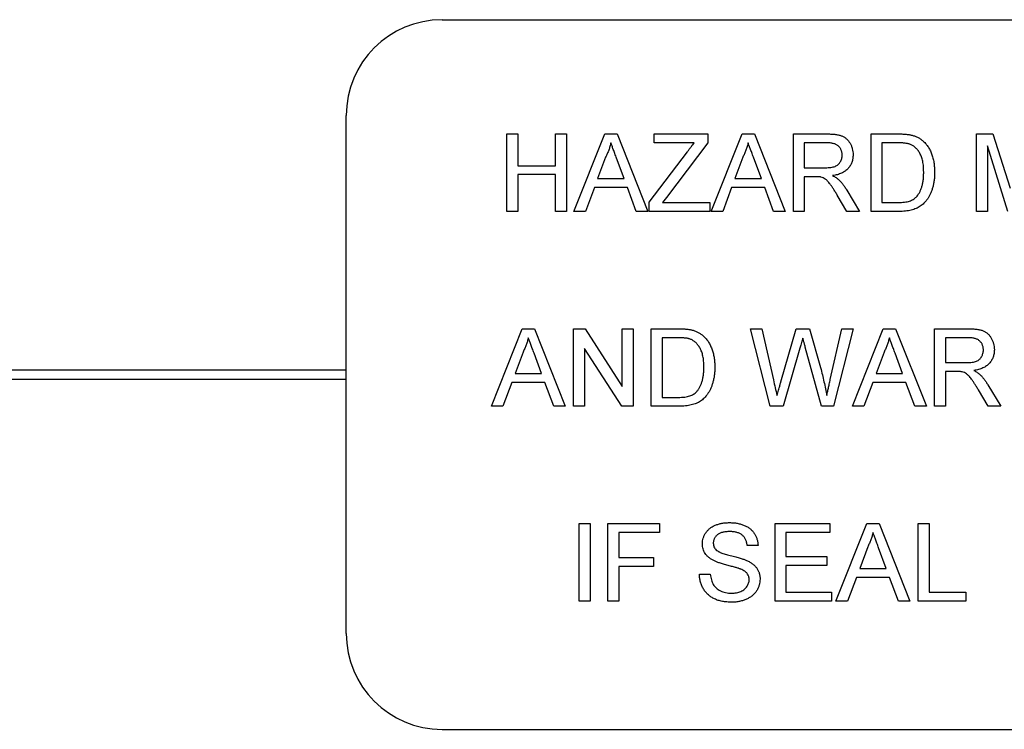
# Model space of a CAD drawing. Header units: millimetres. Extents: x 52 to 411, y 49 to 259.
# Tile 4 of 40: x 155 to 168, y 122 to 132. Entities that reach past the tile are written whole.
import ezdxf

# ---------------------------------------------------------------- set-up
doc = ezdxf.new("R2010")
doc.units = ezdxf.units.MM

msp = doc.modelspace()

# ---------------------------------------------------------------- linework, layer by layer
at = {"color": 7, "linetype": 'Continuous', "lineweight": 25}
for p, q in [((160.231, 131.758), (176.741, 131.758)), ((158.961, 123.63), (158.961, 130.488)), ((161.089, 130.246), (161.234, 130.246)), ((161.089, 129.218), (161.089, 130.246)), ((161.234, 130.246), (161.234, 129.824)), ((161.734, 130.246), (161.879, 130.246)), ((161.734, 129.824), (161.734, 130.246)), ((161.879, 130.246), (161.879, 129.218)), ((161.976, 129.218), (162.384, 130.246)), ((162.384, 130.246), (162.547, 130.246)), ((162.547, 130.246), (162.955, 129.218)), ((163.038, 130.246), (163.75, 130.246)), ((163.038, 130.127), (163.038, 130.246)), ((163.568, 130.127), (163.038, 130.127)), ((163.75, 130.127), (163.201, 129.403)), ((163.75, 130.246), (163.75, 130.127)), ((163.794, 129.218), (164.202, 130.246)), ((164.202, 130.246), (164.365, 130.246)), ((164.365, 130.246), (164.773, 129.218)), ((164.882, 130.246), (165.328, 130.246)), ((164.882, 129.218), (164.882, 130.246)), ((165.333, 130.127), (165.027, 130.127)), ((165.027, 130.127), (165.027, 129.798)), ((165.91, 130.246), (166.261, 130.246)), ((165.91, 129.218), (165.91, 130.246)), ((166.263, 130.127), (166.054, 130.127)), ((166.054, 130.127), (166.054, 129.337)), ((167.306, 130.246), (167.523, 130.246)), ((167.306, 129.218), (167.306, 130.246)), ((167.523, 130.246), (167.753, 129.525)), ((162.972, 129.342), (163.478, 130.009)), ((167.451, 130.088), (167.451, 129.218)), ((167.723, 129.218), (167.451, 130.088)), ((162.395, 129.937), (162.29, 129.653)), ((162.641, 129.653), (162.541, 129.923)), ((164.213, 129.937), (164.108, 129.653)), ((164.458, 129.653), (164.358, 129.923)), ((161.234, 129.824), (161.734, 129.824)), ((165.027, 129.798), (165.302, 129.798)), ((161.234, 129.706), (161.234, 129.218)), ((161.734, 129.706), (161.234, 129.706)), ((161.734, 129.218), (161.734, 129.706)), ((162.29, 129.653), (162.641, 129.653)), ((164.108, 129.653), (164.458, 129.653)), ((165.027, 129.679), (165.027, 129.218)), ((165.175, 129.679), (165.027, 129.679)), ((162.247, 129.535), (162.129, 129.218)), ((162.684, 129.535), (162.247, 129.535)), ((162.801, 129.218), (162.684, 129.535)), ((164.064, 129.535), (163.947, 129.218)), ((164.502, 129.535), (164.064, 129.535)), ((164.619, 129.218), (164.502, 129.535)), ((165.588, 129.502), (165.757, 129.218)), ((162.972, 129.218), (162.972, 129.342)), ((163.201, 129.403), (163.151, 129.337)), ((163.151, 129.337), (163.776, 129.337)), ((163.776, 129.337), (163.776, 129.218)), ((165.591, 129.218), (165.463, 129.435)), ((166.054, 129.337), (166.266, 129.337)), ((161.234, 129.218), (161.089, 129.218)), ((161.879, 129.218), (161.734, 129.218)), ((162.129, 129.218), (161.976, 129.218)), ((162.955, 129.218), (162.801, 129.218)), ((163.776, 129.218), (162.972, 129.218)), ((163.947, 129.218), (163.794, 129.218)), ((164.773, 129.218), (164.619, 129.218)), ((165.027, 129.218), (164.882, 129.218)), ((165.757, 129.218), (165.591, 129.218)), ((166.277, 129.218), (165.91, 129.218)), ((167.451, 129.218), (167.306, 129.218)), ((160.883, 126.638), (161.291, 127.665)), ((161.291, 127.665), (161.454, 127.665)), ((161.454, 127.665), (161.862, 126.638)), ((161.971, 127.665), (162.125, 127.665)), ((161.971, 126.638), (161.971, 127.665)), ((162.125, 127.665), (162.617, 126.899)), ((162.617, 127.665), (162.762, 127.665)), ((162.617, 126.899), (162.617, 127.665)), ((162.762, 127.665), (162.762, 126.638)), ((162.999, 127.665), (163.35, 127.665)), ((162.999, 126.638), (162.999, 127.665)), ((164.316, 127.665), (164.465, 127.665)), ((164.575, 126.638), (164.316, 127.665)), ((164.465, 127.665), (164.618, 126.99)), ((164.718, 126.964), (164.921, 127.665)), ((164.921, 127.665), (165.095, 127.665)), ((165.095, 127.665), (165.242, 127.151)), ((165.371, 126.994), (165.523, 127.665)), ((165.672, 127.665), (165.414, 126.638)), ((165.523, 127.665), (165.672, 127.665)), ((165.664, 126.638), (166.072, 127.665)), ((166.072, 127.665), (166.235, 127.665)), ((166.235, 127.665), (166.643, 126.638)), ((166.752, 127.665), (167.198, 127.665)), ((166.752, 126.638), (166.752, 127.665)), ((163.352, 127.547), (163.144, 127.547)), ((163.144, 127.547), (163.144, 126.756)), ((167.204, 127.547), (166.897, 127.547)), ((166.897, 127.547), (166.897, 127.217)), ((162.116, 127.404), (162.116, 126.638)), ((162.609, 126.638), (162.116, 127.404)), ((164.968, 127.407), (164.746, 126.638)), ((165.255, 126.638), (165.04, 127.423)), ((161.302, 127.357), (161.197, 127.073)), ((161.548, 127.073), (161.448, 127.343)), ((166.083, 127.357), (165.978, 127.073)), ((166.329, 127.073), (166.229, 127.343)), ((131.021, 127.123), (158.961, 127.123)), ((166.897, 127.217), (167.172, 127.217)), ((131.021, 126.996), (158.961, 126.996)), ((161.197, 127.073), (161.548, 127.073)), ((165.978, 127.073), (166.329, 127.073)), ((166.897, 127.099), (166.897, 126.638)), ((167.046, 127.099), (166.897, 127.099)), ((161.153, 126.954), (161.036, 126.638)), ((161.591, 126.954), (161.153, 126.954)), ((161.708, 126.638), (161.591, 126.954)), ((165.934, 126.954), (165.817, 126.638)), ((166.372, 126.954), (165.934, 126.954)), ((166.489, 126.638), (166.372, 126.954)), ((167.458, 126.921), (167.627, 126.638)), ((163.144, 126.756), (163.355, 126.756)), ((167.461, 126.638), (167.333, 126.855)), ((161.036, 126.638), (160.883, 126.638)), ((161.862, 126.638), (161.708, 126.638)), ((162.116, 126.638), (161.971, 126.638)), ((162.762, 126.638), (162.609, 126.638)), ((163.367, 126.638), (162.999, 126.638)), ((164.746, 126.638), (164.575, 126.638)), ((165.414, 126.638), (165.255, 126.638)), ((165.817, 126.638), (165.664, 126.638)), ((166.643, 126.638), (166.489, 126.638)), ((166.897, 126.638), (166.752, 126.638)), ((167.627, 126.638), (167.461, 126.638)), ((162.044, 125.085), (162.189, 125.085)), ((162.044, 124.057), (162.044, 125.085)), ((162.189, 125.085), (162.189, 124.057)), ((162.426, 125.085), (163.111, 125.085)), ((162.426, 124.057), (162.426, 125.085)), ((163.111, 125.085), (163.111, 124.966)), ((164.639, 125.085), (165.363, 125.085)), ((164.639, 124.057), (164.639, 125.085)), ((165.363, 125.085), (165.363, 124.966)), ((165.446, 124.057), (165.855, 125.085)), ((165.855, 125.085), (166.018, 125.085)), ((166.018, 125.085), (166.426, 124.057)), ((166.535, 125.085), (166.68, 125.085)), ((166.535, 124.057), (166.535, 125.085)), ((166.68, 125.085), (166.68, 124.176)), ((162.571, 124.966), (162.571, 124.637)), ((163.111, 124.966), (162.571, 124.966)), ((164.783, 124.966), (164.783, 124.65)), ((165.363, 124.966), (164.783, 124.966)), ((164.415, 124.795), (164.27, 124.795)), ((165.866, 124.776), (165.761, 124.492)), ((164.783, 124.65), (165.323, 124.65)), ((165.323, 124.65), (165.323, 124.532)), ((166.111, 124.492), (166.011, 124.762)), ((162.571, 124.637), (163.032, 124.637)), ((162.571, 124.518), (162.571, 124.057)), ((163.032, 124.518), (162.571, 124.518)), ((163.032, 124.637), (163.032, 124.518)), ((164.783, 124.532), (164.783, 124.176)), ((165.323, 124.532), (164.783, 124.532)), ((163.638, 124.413), (163.782, 124.413)), ((165.761, 124.492), (166.111, 124.492)), ((165.717, 124.373), (165.6, 124.057)), ((166.155, 124.373), (165.717, 124.373)), ((166.272, 124.057), (166.155, 124.373)), ((164.783, 124.176), (165.389, 124.176)), ((165.389, 124.176), (165.389, 124.057)), ((166.68, 124.176), (167.167, 124.176)), ((167.167, 124.176), (167.167, 124.057)), ((162.189, 124.057), (162.044, 124.057)), ((162.571, 124.057), (162.426, 124.057)), ((165.389, 124.057), (164.639, 124.057)), ((165.6, 124.057), (165.446, 124.057)), ((166.426, 124.057), (166.272, 124.057)), ((167.167, 124.057), (166.535, 124.057)), ((160.231, 122.36), (176.741, 122.36))]:
    msp.add_line(p, q, dxfattribs=at)
for centre, start, end in [((160.231, 130.488), 90, 180), ((160.231, 123.63), 180, 270)]:
    msp.add_arc(centre, 1.27, start, end, dxfattribs=at)
for points, knots in [([(162.465, 130.127), (162.461, 130.111), (162.454, 130.078), (162.437, 130.031), (162.418, 129.983), (162.403, 129.953), (162.395, 129.937)], [0, 0, 0, 0, 0.247294, 0.495608, 0.746359, 1, 1, 1, 1]), ([(162.541, 129.923), (162.537, 129.933), (162.53, 129.954), (162.518, 129.984), (162.508, 130.012), (162.498, 130.038), (162.489, 130.063), (162.481, 130.086), (162.473, 130.107), (162.468, 130.121), (162.465, 130.127)], [0, 0, 0, 0, 0.1531481, 0.2994335, 0.4364264, 0.5656706, 0.6865083, 0.7992685, 0.9033947, 1, 1, 1, 1]), ([(163.478, 130.009), (163.487, 130.021), (163.503, 130.042), (163.527, 130.073), (163.548, 130.101), (163.562, 130.119), (163.568, 130.127)], [0, 0, 0, 0, 0.28663, 0.549623, 0.787605, 1, 1, 1, 1]), ([(164.283, 130.127), (164.279, 130.111), (164.271, 130.078), (164.255, 130.031), (164.236, 129.983), (164.22, 129.953), (164.213, 129.937)], [0, 0, 0, 0, 0.247294, 0.495608, 0.746359, 1, 1, 1, 1]), ([(164.358, 129.923), (164.355, 129.933), (164.347, 129.954), (164.336, 129.984), (164.326, 130.012), (164.316, 130.038), (164.307, 130.063), (164.298, 130.086), (164.29, 130.107), (164.285, 130.121), (164.283, 130.127)], [0, 0, 0, 0, 0.1531481, 0.2994335, 0.4364264, 0.5656706, 0.6865083, 0.7992685, 0.9033947, 1, 1, 1, 1]), ([(165.328, 130.246), (165.338, 130.246), (165.359, 130.245), (165.388, 130.244), (165.416, 130.242), (165.441, 130.239), (165.465, 130.235), (165.487, 130.231), (165.507, 130.225), (165.525, 130.219), (165.541, 130.211), (165.557, 130.202), (165.572, 130.192), (165.585, 130.181), (165.598, 130.168), (165.611, 130.154), (165.622, 130.138), (165.636, 130.116), (165.651, 130.087), (165.663, 130.049), (165.671, 130.009), (165.672, 129.982), (165.672, 129.969)], [0, 0, 0, 0, 0.062113, 0.120212, 0.174385, 0.225444, 0.272358, 0.316388, 0.356869, 0.393978, 0.429589, 0.464683, 0.500036, 0.535483, 0.571363, 0.607909, 0.645662, 0.684517, 0.762579, 0.840497, 0.919073, 1, 1, 1, 1]), ([(165.528, 129.966), (165.527, 129.971), (165.527, 129.983), (165.525, 129.999), (165.521, 130.015), (165.516, 130.03), (165.509, 130.044), (165.501, 130.058), (165.492, 130.07), (165.481, 130.082), (165.468, 130.093), (165.454, 130.102), (165.438, 130.11), (165.42, 130.116), (165.401, 130.121), (165.38, 130.125), (165.357, 130.127), (165.341, 130.127), (165.333, 130.127)], [0, 0, 0, 0, 0.060326, 0.11816, 0.174187, 0.229539, 0.28345, 0.337827, 0.392632, 0.448466, 0.505965, 0.565059, 0.626654, 0.692232, 0.761131, 0.83531, 0.915326, 1, 1, 1, 1]), ([(166.261, 130.246), (166.27, 130.246), (166.289, 130.246), (166.316, 130.245), (166.342, 130.244), (166.365, 130.242), (166.387, 130.24), (166.407, 130.238), (166.425, 130.235), (166.437, 130.232), (166.442, 130.231)], [0, 0, 0, 0, 0.157891, 0.306794, 0.445674, 0.57568, 0.694631, 0.805978, 0.907764, 1, 1, 1, 1]), ([(166.432, 130.106), (166.428, 130.108), (166.418, 130.111), (166.401, 130.116), (166.383, 130.119), (166.363, 130.122), (166.341, 130.125), (166.317, 130.126), (166.29, 130.127), (166.272, 130.127), (166.263, 130.127)], [0, 0, 0, 0, 0.087425, 0.185248, 0.292738, 0.411206, 0.541246, 0.682781, 0.836034, 1, 1, 1, 1]), ([(166.442, 130.231), (166.457, 130.227), (166.484, 130.22), (166.524, 130.203), (166.56, 130.183), (166.581, 130.166), (166.592, 130.157)], [0, 0, 0, 0, 0.261195, 0.513143, 0.757809, 1, 1, 1, 1]), ([(166.592, 130.157), (166.598, 130.152), (166.612, 130.14), (166.63, 130.121), (166.647, 130.101), (166.663, 130.079), (166.677, 130.057), (166.69, 130.033), (166.702, 130.008), (166.713, 129.982), (166.722, 129.955), (166.73, 129.926), (166.737, 129.897), (166.743, 129.867), (166.747, 129.836), (166.75, 129.804), (166.752, 129.771), (166.752, 129.749), (166.752, 129.738)], [0, 0, 0, 0, 0.0568123, 0.1138818, 0.1705331, 0.2275474, 0.2853527, 0.3437011, 0.4030002, 0.4638421, 0.5258155, 0.588967, 0.6532705, 0.7190966, 0.7867486, 0.8557883, 0.9268358, 1, 1, 1, 1]), ([(166.608, 129.74), (166.607, 129.753), (166.607, 129.778), (166.605, 129.816), (166.601, 129.85), (166.595, 129.883), (166.588, 129.913), (166.58, 129.941), (166.569, 129.966), (166.557, 129.989), (166.544, 130.01), (166.53, 130.029), (166.516, 130.047), (166.5, 130.062), (166.484, 130.076), (166.468, 130.088), (166.451, 130.098), (166.438, 130.103), (166.432, 130.106)], [0, 0, 0, 0, 0.091258, 0.177402, 0.258694, 0.334791, 0.406045, 0.473581, 0.537187, 0.597012, 0.654533, 0.709286, 0.761518, 0.811848, 0.860604, 0.907806, 0.954259, 1, 1, 1, 1]), ([(165.302, 129.798), (165.316, 129.798), (165.342, 129.799), (165.378, 129.802), (165.409, 129.807), (165.435, 129.815), (165.456, 129.827), (165.476, 129.84), (165.491, 129.857), (165.504, 129.876), (165.515, 129.897), (165.522, 129.919), (165.527, 129.942), (165.527, 129.958), (165.528, 129.966)], [0, 0, 0, 0, 0.1288603, 0.2408922, 0.3380442, 0.4201205, 0.4940585, 0.5660948, 0.636805, 0.7091484, 0.7819418, 0.8542853, 0.9261704, 1, 1, 1, 1]), ([(165.672, 129.969), (165.672, 129.96), (165.672, 129.943), (165.669, 129.917), (165.663, 129.893), (165.656, 129.869), (165.647, 129.847), (165.635, 129.826), (165.622, 129.806), (165.606, 129.786), (165.588, 129.769), (165.568, 129.753), (165.546, 129.738), (165.521, 129.726), (165.494, 129.715), (165.465, 129.705), (165.433, 129.698), (165.411, 129.694), (165.4, 129.693)], [0, 0, 0, 0, 0.061413, 0.121295, 0.179224, 0.235938, 0.292217, 0.348197, 0.404445, 0.462026, 0.520334, 0.580383, 0.641826, 0.706363, 0.773851, 0.845266, 0.920155, 1, 1, 1, 1]), ([(166.752, 129.738), (166.752, 129.719), (166.752, 129.682), (166.746, 129.628), (166.738, 129.578), (166.726, 129.531), (166.711, 129.488), (166.695, 129.448), (166.677, 129.413), (166.657, 129.381), (166.635, 129.353), (166.612, 129.328), (166.588, 129.306), (166.563, 129.287), (166.536, 129.271), (166.507, 129.257), (166.475, 129.245), (166.441, 129.235), (166.404, 129.228), (166.364, 129.222), (166.322, 129.219), (166.292, 129.219), (166.277, 129.218)], [0, 0, 0, 0, 0.070538, 0.137265, 0.200472, 0.260573, 0.317203, 0.370006, 0.419824, 0.466241, 0.510134, 0.552081, 0.591863, 0.630336, 0.668716, 0.708706, 0.750896, 0.795285, 0.84198, 0.891765, 0.944294, 1, 1, 1, 1]), ([(166.509, 129.41), (166.516, 129.418), (166.532, 129.436), (166.551, 129.467), (166.568, 129.502), (166.582, 129.541), (166.594, 129.585), (166.602, 129.633), (166.607, 129.685), (166.607, 129.721), (166.608, 129.74)], [0, 0, 0, 0, 0.097773, 0.20086, 0.310441, 0.427816, 0.555168, 0.691834, 0.840089, 1, 1, 1, 1]), ([(165.247, 129.675), (165.243, 129.675), (165.233, 129.677), (165.217, 129.678), (165.197, 129.679), (165.183, 129.679), (165.175, 129.679)], [0, 0, 0, 0, 0.177495, 0.405226, 0.678388, 1, 1, 1, 1]), ([(165.463, 129.435), (165.458, 129.443), (165.449, 129.458), (165.436, 129.479), (165.424, 129.499), (165.412, 129.518), (165.401, 129.535), (165.39, 129.551), (165.38, 129.565), (165.368, 129.582), (165.353, 129.601), (165.337, 129.62), (165.321, 129.636), (165.301, 129.651), (165.277, 129.665), (165.257, 129.671), (165.247, 129.675)], [0, 0, 0, 0, 0.080781, 0.156541, 0.227935, 0.29431, 0.356868, 0.414759, 0.467641, 0.516748, 0.60473, 0.681571, 0.74811, 0.804941, 0.905406, 1, 1, 1, 1]), ([(165.4, 129.693), (165.408, 129.688), (165.424, 129.68), (165.446, 129.668), (165.464, 129.655), (165.475, 129.646), (165.48, 129.642)], [0, 0, 0, 0, 0.293076, 0.556562, 0.791914, 1, 1, 1, 1]), ([(165.48, 129.642), (165.49, 129.632), (165.509, 129.613), (165.537, 129.58), (165.564, 129.543), (165.58, 129.516), (165.588, 129.502)], [0, 0, 0, 0, 0.229528, 0.471466, 0.728186, 1, 1, 1, 1]), ([(166.266, 129.337), (166.282, 129.337), (166.311, 129.338), (166.352, 129.341), (166.388, 129.347), (166.419, 129.355), (166.446, 129.366), (166.47, 129.378), (166.491, 129.393), (166.503, 129.404), (166.509, 129.41)], [0, 0, 0, 0, 0.177956, 0.336653, 0.476122, 0.597334, 0.707007, 0.80993, 0.907088, 1, 1, 1, 1]), ([(163.35, 127.665), (163.36, 127.665), (163.378, 127.665), (163.405, 127.665), (163.431, 127.663), (163.454, 127.662), (163.476, 127.66), (163.496, 127.657), (163.515, 127.654), (163.526, 127.652), (163.532, 127.65)], [0, 0, 0, 0, 0.157891, 0.3067943, 0.4456742, 0.5756804, 0.6946315, 0.8059778, 0.9077644, 1, 1, 1, 1]), ([(163.532, 127.65), (163.546, 127.647), (163.574, 127.639), (163.613, 127.623), (163.649, 127.602), (163.67, 127.585), (163.681, 127.577)], [0, 0, 0, 0, 0.261195, 0.513143, 0.757809, 1, 1, 1, 1]), ([(167.198, 127.665), (167.209, 127.665), (167.229, 127.665), (167.258, 127.664), (167.286, 127.661), (167.312, 127.659), (167.335, 127.655), (167.357, 127.65), (167.377, 127.645), (167.395, 127.638), (167.412, 127.631), (167.427, 127.622), (167.442, 127.612), (167.456, 127.6), (167.469, 127.587), (167.481, 127.573), (167.492, 127.558), (167.506, 127.536), (167.521, 127.506), (167.533, 127.468), (167.541, 127.429), (167.542, 127.402), (167.543, 127.388)], [0, 0, 0, 0, 0.062113, 0.120212, 0.174385, 0.225444, 0.272358, 0.316388, 0.356869, 0.393978, 0.429589, 0.464683, 0.500036, 0.535483, 0.571363, 0.607909, 0.645662, 0.684517, 0.762579, 0.840497, 0.919073, 1, 1, 1, 1]), ([(161.372, 127.547), (161.368, 127.53), (161.36, 127.498), (161.344, 127.45), (161.325, 127.403), (161.31, 127.372), (161.302, 127.357)], [0, 0, 0, 0, 0.247294, 0.495608, 0.746359, 1, 1, 1, 1]), ([(161.448, 127.343), (161.444, 127.353), (161.436, 127.373), (161.425, 127.403), (161.415, 127.431), (161.405, 127.457), (161.396, 127.482), (161.388, 127.505), (161.379, 127.526), (161.375, 127.54), (161.372, 127.547)], [0, 0, 0, 0, 0.153148, 0.299433, 0.436426, 0.565671, 0.686508, 0.799269, 0.903395, 1, 1, 1, 1]), ([(163.522, 127.525), (163.517, 127.527), (163.507, 127.531), (163.491, 127.535), (163.473, 127.539), (163.452, 127.541), (163.43, 127.544), (163.406, 127.546), (163.379, 127.546), (163.361, 127.547), (163.352, 127.547)], [0, 0, 0, 0, 0.087425, 0.185248, 0.292738, 0.411206, 0.541246, 0.682781, 0.836034, 1, 1, 1, 1]), ([(163.697, 127.159), (163.697, 127.172), (163.696, 127.198), (163.694, 127.235), (163.69, 127.27), (163.685, 127.302), (163.677, 127.332), (163.669, 127.36), (163.658, 127.385), (163.646, 127.408), (163.633, 127.429), (163.619, 127.449), (163.605, 127.466), (163.59, 127.481), (163.574, 127.495), (163.557, 127.507), (163.54, 127.518), (163.528, 127.523), (163.522, 127.525)], [0, 0, 0, 0, 0.091258, 0.177402, 0.258694, 0.334791, 0.406045, 0.473581, 0.537187, 0.597012, 0.654533, 0.709286, 0.761518, 0.811848, 0.860604, 0.907806, 0.954259, 1, 1, 1, 1]), ([(163.681, 127.577), (163.688, 127.571), (163.701, 127.56), (163.719, 127.54), (163.736, 127.52), (163.752, 127.499), (163.766, 127.476), (163.78, 127.452), (163.791, 127.427), (163.802, 127.401), (163.811, 127.374), (163.819, 127.346), (163.826, 127.317), (163.832, 127.287), (163.836, 127.256), (163.839, 127.224), (163.841, 127.191), (163.842, 127.168), (163.842, 127.157)], [0, 0, 0, 0, 0.056812, 0.113882, 0.170533, 0.227547, 0.285353, 0.343701, 0.403, 0.463842, 0.525815, 0.588967, 0.653271, 0.719097, 0.786749, 0.855788, 0.926836, 1, 1, 1, 1]), ([(165.007, 127.541), (165.004, 127.528), (164.996, 127.502), (164.986, 127.466), (164.977, 127.435), (164.971, 127.416), (164.968, 127.407)], [0, 0, 0, 0, 0.299433, 0.56578, 0.799637, 1, 1, 1, 1]), ([(165.04, 127.423), (165.038, 127.431), (165.033, 127.445), (165.028, 127.466), (165.023, 127.484), (165.018, 127.5), (165.015, 127.514), (165.012, 127.525), (165.009, 127.534), (165.008, 127.539), (165.007, 127.541)], [0, 0, 0, 0, 0.195283, 0.371406, 0.526305, 0.662045, 0.777003, 0.871182, 0.9462, 1, 1, 1, 1]), ([(166.153, 127.547), (166.149, 127.53), (166.141, 127.498), (166.125, 127.45), (166.106, 127.403), (166.091, 127.372), (166.083, 127.357)], [0, 0, 0, 0, 0.247294, 0.495608, 0.746359, 1, 1, 1, 1]), ([(166.229, 127.343), (166.225, 127.353), (166.217, 127.373), (166.206, 127.403), (166.196, 127.431), (166.186, 127.457), (166.177, 127.482), (166.169, 127.505), (166.161, 127.526), (166.156, 127.54), (166.153, 127.547)], [0, 0, 0, 0, 0.1531481, 0.2994335, 0.4364264, 0.5656706, 0.6865083, 0.7992685, 0.9033947, 1, 1, 1, 1]), ([(167.398, 127.385), (167.398, 127.391), (167.397, 127.402), (167.395, 127.419), (167.391, 127.435), (167.386, 127.45), (167.38, 127.464), (167.372, 127.477), (167.362, 127.49), (167.351, 127.502), (167.339, 127.512), (167.324, 127.522), (167.308, 127.529), (167.291, 127.536), (167.271, 127.541), (167.25, 127.544), (167.227, 127.546), (167.212, 127.547), (167.204, 127.547)], [0, 0, 0, 0, 0.0603255, 0.11816, 0.1741867, 0.2295388, 0.2834498, 0.3378265, 0.3926321, 0.4484656, 0.5059654, 0.5650585, 0.6266545, 0.692232, 0.7611311, 0.8353099, 0.9153256, 1, 1, 1, 1]), ([(167.172, 127.217), (167.186, 127.218), (167.212, 127.218), (167.248, 127.221), (167.279, 127.227), (167.305, 127.235), (167.327, 127.246), (167.346, 127.26), (167.362, 127.276), (167.375, 127.296), (167.385, 127.317), (167.392, 127.339), (167.397, 127.362), (167.398, 127.377), (167.398, 127.385)], [0, 0, 0, 0, 0.12886, 0.240892, 0.338044, 0.42012, 0.494058, 0.566095, 0.636805, 0.709148, 0.781942, 0.854285, 0.92617, 1, 1, 1, 1]), ([(167.543, 127.388), (167.543, 127.379), (167.542, 127.362), (167.539, 127.337), (167.534, 127.312), (167.527, 127.289), (167.517, 127.267), (167.506, 127.245), (167.492, 127.225), (167.476, 127.206), (167.458, 127.188), (167.438, 127.172), (167.416, 127.158), (167.391, 127.145), (167.364, 127.134), (167.335, 127.125), (167.303, 127.118), (167.282, 127.114), (167.27, 127.112)], [0, 0, 0, 0, 0.061413, 0.121295, 0.179224, 0.235938, 0.292217, 0.348197, 0.404445, 0.462026, 0.520334, 0.580383, 0.641826, 0.706363, 0.773851, 0.845266, 0.920155, 1, 1, 1, 1]), ([(163.842, 127.157), (163.841, 127.138), (163.841, 127.101), (163.836, 127.048), (163.827, 126.997), (163.815, 126.95), (163.801, 126.907), (163.785, 126.868), (163.766, 126.832), (163.746, 126.8), (163.724, 126.772), (163.701, 126.747), (163.677, 126.725), (163.653, 126.706), (163.625, 126.69), (163.596, 126.676), (163.564, 126.665), (163.53, 126.655), (163.493, 126.647), (163.453, 126.642), (163.411, 126.638), (163.382, 126.638), (163.367, 126.638)], [0, 0, 0, 0, 0.070538, 0.137265, 0.200472, 0.260573, 0.317203, 0.370006, 0.419824, 0.466241, 0.510134, 0.552081, 0.591863, 0.630336, 0.668716, 0.708706, 0.750896, 0.795285, 0.84198, 0.891765, 0.944294, 1, 1, 1, 1]), ([(163.598, 126.829), (163.606, 126.838), (163.621, 126.856), (163.641, 126.887), (163.657, 126.922), (163.672, 126.961), (163.683, 127.004), (163.691, 127.052), (163.696, 127.104), (163.697, 127.141), (163.697, 127.159)], [0, 0, 0, 0, 0.097773, 0.20086, 0.310441, 0.427816, 0.555168, 0.691834, 0.840089, 1, 1, 1, 1]), ([(165.242, 127.151), (165.25, 127.119), (165.266, 127.056), (165.287, 126.963), (165.307, 126.872), (165.318, 126.811), (165.323, 126.782)], [0, 0, 0, 0, 0.260386, 0.513425, 0.759974, 1, 1, 1, 1]), ([(164.618, 126.99), (164.626, 126.955), (164.641, 126.885), (164.657, 126.816), (164.665, 126.782)], [0, 0, 0, 0, 0.502459, 1, 1, 1, 1]), ([(165.323, 126.782), (165.327, 126.797), (165.334, 126.829), (165.346, 126.879), (165.358, 126.935), (165.367, 126.973), (165.371, 126.994)], [0, 0, 0, 0, 0.215533, 0.453567, 0.715534, 1, 1, 1, 1]), ([(167.117, 127.094), (167.113, 127.095), (167.103, 127.097), (167.087, 127.098), (167.068, 127.099), (167.053, 127.099), (167.046, 127.099)], [0, 0, 0, 0, 0.177495, 0.405226, 0.678388, 1, 1, 1, 1]), ([(167.333, 126.855), (167.328, 126.862), (167.319, 126.877), (167.306, 126.899), (167.294, 126.919), (167.282, 126.937), (167.271, 126.954), (167.26, 126.97), (167.25, 126.985), (167.238, 127.002), (167.224, 127.021), (167.207, 127.04), (167.191, 127.055), (167.172, 127.07), (167.148, 127.085), (167.127, 127.091), (167.117, 127.094)], [0, 0, 0, 0, 0.080781, 0.156541, 0.227935, 0.29431, 0.356868, 0.414759, 0.467641, 0.516748, 0.60473, 0.681571, 0.74811, 0.804941, 0.905406, 1, 1, 1, 1]), ([(167.27, 127.112), (167.279, 127.108), (167.294, 127.1), (167.316, 127.087), (167.334, 127.075), (167.345, 127.066), (167.35, 127.061)], [0, 0, 0, 0, 0.293076, 0.556562, 0.791914, 1, 1, 1, 1]), ([(167.35, 127.061), (167.36, 127.052), (167.38, 127.032), (167.407, 126.999), (167.434, 126.962), (167.45, 126.935), (167.458, 126.921)], [0, 0, 0, 0, 0.229528, 0.471466, 0.728186, 1, 1, 1, 1]), ([(164.665, 126.782), (164.669, 126.794), (164.675, 126.817), (164.685, 126.851), (164.693, 126.88), (164.701, 126.904), (164.706, 126.925), (164.711, 126.942), (164.715, 126.954), (164.717, 126.961), (164.718, 126.964)], [0, 0, 0, 0, 0.204226, 0.385542, 0.544548, 0.680944, 0.794732, 0.886212, 0.953741, 1, 1, 1, 1]), ([(163.355, 126.756), (163.371, 126.757), (163.4, 126.757), (163.441, 126.76), (163.477, 126.766), (163.508, 126.774), (163.535, 126.785), (163.559, 126.798), (163.58, 126.812), (163.592, 126.823), (163.598, 126.829)], [0, 0, 0, 0, 0.177956, 0.336653, 0.476122, 0.597334, 0.707007, 0.80993, 0.907088, 1, 1, 1, 1]), ([(163.677, 124.817), (163.678, 124.829), (163.679, 124.855), (163.687, 124.892), (163.701, 124.928), (163.717, 124.956), (163.732, 124.977), (163.745, 124.993), (163.759, 125.007), (163.774, 125.021), (163.791, 125.033), (163.808, 125.044), (163.828, 125.054), (163.855, 125.067), (163.891, 125.079), (163.936, 125.09), (163.984, 125.097), (164.017, 125.097), (164.034, 125.098)], [0, 0, 0, 0, 0.074995, 0.149165, 0.223664, 0.300412, 0.33957, 0.378921, 0.418096, 0.45823, 0.498427, 0.539708, 0.582216, 0.625824, 0.715481, 0.807384, 0.901634, 1, 1, 1, 1]), ([(164.034, 125.098), (164.052, 125.097), (164.088, 125.097), (164.139, 125.09), (164.187, 125.078), (164.225, 125.065), (164.253, 125.052), (164.273, 125.042), (164.291, 125.03), (164.309, 125.017), (164.325, 125.003), (164.339, 124.988), (164.353, 124.972), (164.369, 124.949), (164.386, 124.919), (164.401, 124.88), (164.412, 124.838), (164.414, 124.809), (164.415, 124.795)], [0, 0, 0, 0, 0.100475, 0.195644, 0.286083, 0.372983, 0.415026, 0.456052, 0.495939, 0.535566, 0.574087, 0.612519, 0.651081, 0.689513, 0.766237, 0.84235, 0.919974, 1, 1, 1, 1]), ([(164.039, 124.979), (164.03, 124.979), (164.013, 124.979), (163.987, 124.977), (163.963, 124.973), (163.942, 124.968), (163.922, 124.962), (163.904, 124.955), (163.888, 124.945), (163.874, 124.935), (163.862, 124.923), (163.851, 124.911), (163.842, 124.898), (163.835, 124.885), (163.829, 124.871), (163.825, 124.857), (163.822, 124.842), (163.822, 124.831), (163.822, 124.826)], [0, 0, 0, 0, 0.091511, 0.177143, 0.257108, 0.331198, 0.400592, 0.465625, 0.526973, 0.585443, 0.641399, 0.695044, 0.746782, 0.796959, 0.847545, 0.897439, 0.947649, 1, 1, 1, 1]), ([(164.27, 124.795), (164.269, 124.802), (164.267, 124.817), (164.263, 124.838), (164.256, 124.857), (164.249, 124.875), (164.24, 124.892), (164.23, 124.907), (164.218, 124.92), (164.204, 124.933), (164.19, 124.944), (164.173, 124.953), (164.155, 124.961), (164.135, 124.968), (164.113, 124.973), (164.09, 124.977), (164.065, 124.979), (164.048, 124.979), (164.039, 124.979)], [0, 0, 0, 0, 0.067155, 0.131403, 0.192732, 0.251253, 0.307704, 0.362699, 0.417778, 0.472304, 0.527873, 0.58523, 0.645057, 0.707952, 0.774434, 0.84494, 0.920404, 1, 1, 1, 1]), ([(165.936, 124.966), (165.932, 124.95), (165.924, 124.917), (165.908, 124.87), (165.889, 124.822), (165.873, 124.792), (165.866, 124.776)], [0, 0, 0, 0, 0.247294, 0.495608, 0.746359, 1, 1, 1, 1]), ([(166.011, 124.762), (166.008, 124.772), (166, 124.793), (165.989, 124.823), (165.979, 124.851), (165.969, 124.877), (165.96, 124.902), (165.951, 124.925), (165.943, 124.946), (165.938, 124.96), (165.936, 124.966)], [0, 0, 0, 0, 0.153148, 0.299433, 0.436426, 0.565671, 0.686508, 0.799269, 0.903395, 1, 1, 1, 1]), ([(163.829, 124.595), (163.817, 124.601), (163.793, 124.614), (163.762, 124.636), (163.735, 124.661), (163.714, 124.689), (163.697, 124.718), (163.686, 124.75), (163.678, 124.782), (163.677, 124.805), (163.677, 124.817)], [0, 0, 0, 0, 0.144805, 0.279512, 0.406394, 0.527502, 0.645393, 0.761885, 0.878942, 1, 1, 1, 1]), ([(163.822, 124.826), (163.822, 124.817), (163.823, 124.8), (163.83, 124.776), (163.842, 124.753), (163.853, 124.741), (163.859, 124.735)], [0, 0, 0, 0, 0.262741, 0.509957, 0.753327, 1, 1, 1, 1]), ([(163.859, 124.735), (163.862, 124.732), (163.87, 124.726), (163.885, 124.717), (163.903, 124.708), (163.925, 124.699), (163.95, 124.69), (163.979, 124.68), (164.012, 124.671), (164.047, 124.662), (164.083, 124.653), (164.117, 124.645), (164.148, 124.636), (164.177, 124.628), (164.202, 124.62), (164.225, 124.612), (164.245, 124.605), (164.257, 124.6), (164.263, 124.597)], [0, 0, 0, 0, 0.032743, 0.07241, 0.119611, 0.174673, 0.237345, 0.308352, 0.38763, 0.474784, 0.563332, 0.645136, 0.720203, 0.789134, 0.851497, 0.907331, 0.956969, 1, 1, 1, 1]), ([(164.187, 124.481), (164.183, 124.482), (164.175, 124.486), (164.161, 124.49), (164.144, 124.496), (164.125, 124.502), (164.102, 124.508), (164.077, 124.515), (164.048, 124.523), (164.018, 124.531), (163.987, 124.539), (163.958, 124.547), (163.931, 124.555), (163.906, 124.563), (163.884, 124.571), (163.863, 124.579), (163.845, 124.586), (163.834, 124.592), (163.829, 124.595)], [0, 0, 0, 0, 0.0312, 0.070487, 0.117215, 0.171576, 0.234122, 0.303963, 0.382156, 0.467646, 0.554335, 0.635074, 0.710037, 0.779092, 0.842966, 0.901001, 0.953246, 1, 1, 1, 1]), ([(164.263, 124.597), (164.27, 124.594), (164.285, 124.587), (164.305, 124.576), (164.324, 124.564), (164.342, 124.551), (164.358, 124.538), (164.373, 124.524), (164.386, 124.509), (164.397, 124.494), (164.408, 124.478), (164.417, 124.461), (164.424, 124.444), (164.43, 124.426), (164.435, 124.408), (164.439, 124.389), (164.441, 124.369), (164.441, 124.356), (164.441, 124.349)], [0, 0, 0, 0, 0.074931, 0.147078, 0.216364, 0.282503, 0.346688, 0.408836, 0.469262, 0.528432, 0.587001, 0.644416, 0.702189, 0.759767, 0.81849, 0.877633, 0.93802, 1, 1, 1, 1]), ([(164.068, 124.044), (164.057, 124.044), (164.035, 124.044), (164.003, 124.047), (163.972, 124.05), (163.942, 124.055), (163.914, 124.061), (163.888, 124.068), (163.862, 124.077), (163.838, 124.087), (163.816, 124.099), (163.794, 124.111), (163.774, 124.125), (163.756, 124.141), (163.738, 124.158), (163.721, 124.176), (163.706, 124.196), (163.693, 124.217), (163.68, 124.239), (163.669, 124.262), (163.66, 124.285), (163.653, 124.309), (163.646, 124.334), (163.642, 124.36), (163.639, 124.386), (163.638, 124.404), (163.638, 124.413)], [0, 0, 0, 0, 0.052493, 0.102825, 0.151397, 0.198033, 0.242876, 0.285999, 0.327849, 0.368395, 0.407852, 0.446838, 0.485166, 0.523341, 0.561602, 0.59992, 0.638496, 0.677791, 0.71729, 0.756605, 0.796068, 0.835886, 0.875714, 0.916263, 0.95776, 1, 1, 1, 1]), ([(163.782, 124.413), (163.784, 124.4), (163.787, 124.375), (163.796, 124.34), (163.807, 124.308), (163.82, 124.279), (163.838, 124.254), (163.86, 124.231), (163.887, 124.211), (163.916, 124.194), (163.95, 124.18), (163.985, 124.17), (164.023, 124.164), (164.048, 124.163), (164.061, 124.163)], [0, 0, 0, 0, 0.093796, 0.180188, 0.260363, 0.334847, 0.407093, 0.481448, 0.559271, 0.64227, 0.728586, 0.815978, 0.906035, 1, 1, 1, 1]), ([(164.296, 124.342), (164.296, 124.349), (164.295, 124.364), (164.291, 124.385), (164.282, 124.404), (164.271, 124.423), (164.256, 124.44), (164.237, 124.455), (164.213, 124.469), (164.196, 124.477), (164.187, 124.481)], [0, 0, 0, 0, 0.117768, 0.230176, 0.339843, 0.450625, 0.566943, 0.696021, 0.839438, 1, 1, 1, 1]), ([(164.061, 124.163), (164.073, 124.163), (164.096, 124.163), (164.129, 124.168), (164.159, 124.176), (164.188, 124.186), (164.213, 124.199), (164.236, 124.215), (164.255, 124.233), (164.27, 124.254), (164.281, 124.275), (164.29, 124.297), (164.295, 124.319), (164.296, 124.335), (164.296, 124.342)], [0, 0, 0, 0, 0.1055839, 0.2058681, 0.3009467, 0.3930019, 0.4809485, 0.5628739, 0.6414613, 0.7177416, 0.7917718, 0.8627164, 0.9317768, 1, 1, 1, 1]), ([(164.441, 124.349), (164.44, 124.336), (164.439, 124.309), (164.43, 124.27), (164.416, 124.232), (164.399, 124.201), (164.383, 124.178), (164.37, 124.162), (164.355, 124.146), (164.339, 124.132), (164.322, 124.118), (164.303, 124.106), (164.283, 124.094), (164.255, 124.08), (164.218, 124.066), (164.17, 124.053), (164.12, 124.045), (164.085, 124.045), (164.068, 124.044)], [0, 0, 0, 0, 0.074816, 0.148535, 0.223872, 0.301297, 0.340894, 0.38034, 0.420127, 0.45995, 0.500831, 0.541907, 0.584439, 0.62808, 0.717267, 0.80786, 0.901925, 1, 1, 1, 1])]:
    msp.add_open_spline(points, degree=3, knots=knots, dxfattribs=at)

doc.saveas('drawing.dxf')
